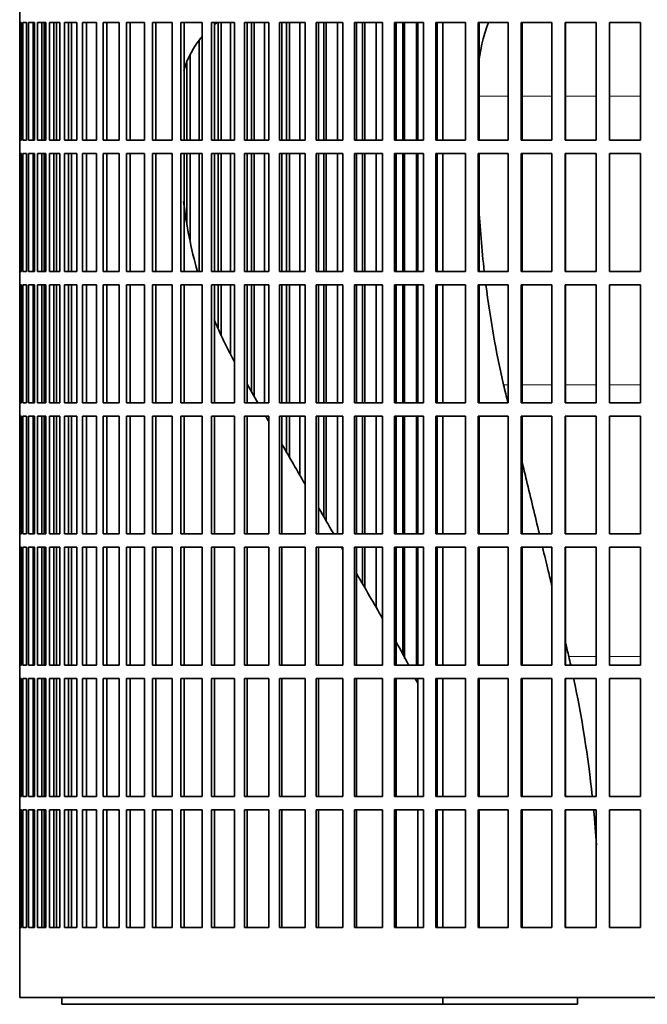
# Model space of a CAD drawing. Header units: millimetres. Extents: x 366 to 1241, y -1321 to 1490.
# Tile 14 of 19: x 864 to 1005, y -46 to 175. Entities that reach past the tile are written whole.
import ezdxf

# ---------------------------------------------------------------- set-up
doc = ezdxf.new("R2010")
doc.units = ezdxf.units.MM
doc.layers.add('VSI344-454_FILTR', color=7, linetype='Continuous')
doc.layers.add('VSI344-454_SUPPO', color=7, linetype='Continuous')

# ---------------------------------------------------------------- blocks, each defined once
blk = doc.blocks.new('SE3')
at = {"layer": 'VSI344-454_FILTR', "color": 7, "linetype": 'Continuous', "lineweight": 35}
for p, q in [((863.98, 177.46), (863.98, 174.46)), ((863.98, 174.46), (863.98, 174.46)), ((863.98, 147.96), (863.98, 174.46)), ((864.03, 147.96), (864.03, 174.46)), ((864.03, 174.46), (864.4, 174.46)), ((864.4, 147.96), (864.4, 174.46)), ((864.66, 147.96), (864.66, 174.46)), ((864.66, 174.46), (865.52, 174.46)), ((865.52, 147.96), (865.52, 174.46)), ((865.99, 147.96), (865.99, 174.46)), ((865.99, 174.46), (867.33, 174.46)), ((866.97, 147.96), (866.97, 174.46)), ((867.33, 147.96), (867.33, 174.46)), ((867.33, 147.96), (867.33, 174.46)), ((868, 147.96), (868, 174.46)), ((868, 174.46), (869.82, 174.46)), ((868.97, 147.96), (868.97, 174.46)), ((869.46, 147.96), (869.46, 174.46)), ((869.82, 147.96), (869.82, 174.46)), ((870.69, 147.96), (870.69, 174.46)), ((870.69, 174.46), (872.98, 174.46)), ((871.64, 147.96), (871.64, 174.46)), ((872.28, 147.96), (872.28, 174.46)), ((872.98, 147.96), (872.98, 174.46)), ((874.05, 147.96), (874.05, 174.46)), ((874.05, 174.46), (876.8, 174.46)), ((874.97, 147.96), (874.97, 174.46)), ((876.8, 147.96), (876.8, 174.46)), ((878.06, 147.96), (878.06, 174.46)), ((878.06, 174.46), (881.25, 174.46)), ((878.95, 147.96), (878.95, 174.46)), ((881.25, 147.96), (881.25, 174.46)), ((882.7, 147.96), (882.7, 174.46)), ((882.7, 174.46), (886.32, 174.46)), ((883.56, 147.96), (883.56, 174.46)), ((886.32, 147.96), (886.32, 174.46)), ((887.95, 147.96), (887.95, 174.46)), ((887.95, 174.46), (891.98, 174.46)), ((888.77, 147.96), (888.77, 174.46)), ((891.98, 147.96), (891.98, 174.46)), ((893.78, 147.96), (893.78, 174.46)), ((893.78, 174.46), (898.21, 174.46)), ((894.56, 147.96), (894.56, 174.46)), ((898.21, 147.96), (898.21, 174.46)), ((900.16, 147.96), (900.16, 174.46)), ((900.16, 174.46), (904.96, 174.46)), ((900.89, 147.96), (900.89, 174.46)), ((904.96, 147.96), (904.96, 174.46)), ((907.07, 174.46), (912.21, 174.46)), ((907.07, 147.96), (907.07, 174.46)), ((907.75, 147.96), (907.75, 174.46)), ((908.53, 147.96), (908.53, 174.46)), ((909.23, 147.96), (909.23, 174.46)), ((911.36, 147.96), (911.36, 174.46)), ((912.21, 147.96), (912.21, 174.46)), ((914.47, 174.46), (919.93, 174.46)), ((914.47, 147.96), (914.47, 174.46)), ((915.09, 147.96), (915.09, 174.46)), ((916.02, 147.96), (916.02, 174.46)), ((916.67, 147.96), (916.67, 174.46)), ((918.94, 147.96), (918.94, 174.46)), ((919.93, 147.96), (919.93, 174.46)), ((922.31, 174.46), (928.08, 174.46)), ((922.31, 147.96), (922.31, 174.46)), ((922.89, 147.96), (922.89, 174.46)), ((923.95, 147.96), (923.95, 174.46)), ((924.56, 147.96), (924.56, 174.46)), ((926.94, 147.96), (926.94, 174.46)), ((928.08, 147.96), (928.08, 174.46)), ((930.58, 174.46), (936.61, 174.46)), ((930.58, 147.96), (930.58, 174.46)), ((931.09, 147.96), (931.09, 174.46)), ((932.3, 147.96), (932.3, 174.46)), ((932.84, 147.96), (932.84, 174.46)), ((935.34, 147.96), (935.34, 174.46)), ((936.61, 147.96), (936.61, 174.46)), ((939.22, 174.46), (945.49, 174.46)), ((939.22, 147.96), (939.22, 174.46)), ((939.67, 147.96), (939.67, 174.46)), ((941.01, 147.96), (941.01, 174.46)), ((941.49, 147.96), (941.49, 174.46)), ((944.09, 147.96), (944.09, 174.46)), ((945.49, 147.96), (945.49, 174.46)), ((948.19, 174.46), (954.66, 174.46)), ((948.19, 147.96), (948.19, 174.46)), ((948.58, 147.96), (948.58, 174.46)), ((950.04, 147.96), (950.04, 174.46)), ((950.46, 147.96), (950.46, 174.46)), ((953.14, 147.96), (953.14, 174.46)), ((954.66, 147.96), (954.66, 174.46)), ((957.45, 174.46), (964.1, 174.46)), ((957.45, 147.96), (957.45, 174.46)), ((957.77, 147.96), (957.77, 174.46)), ((964.1, 147.96), (964.1, 174.46)), ((966.95, 174.46), (973.75, 174.46)), ((966.95, 147.96), (966.95, 174.46)), ((967.21, 147.96), (967.21, 174.46)), ((973.75, 147.96), (973.75, 174.46)), ((976.65, 174.46), (983.56, 174.46)), ((976.65, 147.96), (976.65, 174.46)), ((976.84, 147.96), (976.84, 174.46)), ((983.56, 147.96), (983.56, 174.46)), ((986.5, 174.46), (993.49, 174.46)), ((986.5, 147.96), (986.5, 174.46)), ((986.63, 147.96), (986.63, 174.46)), ((993.49, 147.96), (993.49, 174.46)), ((996.46, 174.46), (1003.48, 174.46)), ((996.46, 147.96), (996.46, 174.46)), ((996.51, 147.96), (996.51, 174.46)), ((1003.48, 147.96), (1003.48, 174.46)), ((904.26, 147.96), (904.26, 170.42)), ((902.27, 147.96), (902.27, 167.13)), ((901.52, 147.96), (901.52, 165.38)), ((863.98, 147.96), (863.98, 147.96)), ((863.98, 147.96), (863.98, 144.96)), ((864.03, 147.96), (864.4, 147.96)), ((864.66, 147.96), (865.52, 147.96)), ((865.99, 147.96), (867.33, 147.96)), ((868, 147.96), (869.82, 147.96)), ((870.69, 147.96), (872.98, 147.96)), ((874.05, 147.96), (876.8, 147.96)), ((878.06, 147.96), (881.25, 147.96)), ((882.7, 147.96), (886.32, 147.96)), ((887.95, 147.96), (891.98, 147.96)), ((893.78, 147.96), (898.21, 147.96)), ((900.16, 147.96), (904.96, 147.96)), ((907.07, 147.96), (912.21, 147.96)), ((914.47, 147.96), (919.93, 147.96)), ((922.31, 147.96), (928.08, 147.96)), ((930.58, 147.96), (936.61, 147.96)), ((939.22, 147.96), (945.49, 147.96)), ((948.19, 147.96), (954.66, 147.96)), ((957.45, 147.96), (964.1, 147.96)), ((966.95, 147.96), (973.75, 147.96)), ((976.65, 147.96), (983.56, 147.96)), ((986.5, 147.96), (993.49, 147.96)), ((996.46, 147.96), (1003.48, 147.96)), ((863.98, 144.96), (863.98, 144.96)), ((863.98, 118.46), (863.98, 144.96)), ((864.03, 118.46), (864.03, 144.96)), ((864.03, 144.96), (864.4, 144.96)), ((864.4, 118.46), (864.4, 144.96)), ((864.66, 118.46), (864.66, 144.96)), ((864.66, 144.96), (865.52, 144.96)), ((865.52, 118.46), (865.52, 144.96)), ((865.99, 118.46), (865.99, 144.96)), ((865.99, 144.96), (867.33, 144.96)), ((866.97, 118.46), (866.97, 144.96)), ((867.33, 118.46), (867.33, 144.96)), ((867.33, 118.46), (867.33, 144.96)), ((868, 118.46), (868, 144.96)), ((868, 144.96), (869.82, 144.96)), ((868.97, 118.46), (868.97, 144.96)), ((869.46, 118.46), (869.46, 144.96)), ((869.82, 118.46), (869.82, 144.96)), ((870.69, 118.46), (870.69, 144.96)), ((870.69, 144.96), (872.98, 144.96)), ((871.64, 118.46), (871.64, 144.96)), ((872.28, 118.46), (872.28, 144.96)), ((872.98, 118.46), (872.98, 144.96)), ((874.05, 118.46), (874.05, 144.96)), ((874.05, 144.96), (876.8, 144.96)), ((874.97, 118.46), (874.97, 144.96)), ((876.8, 118.46), (876.8, 144.96)), ((878.06, 118.46), (878.06, 144.96)), ((878.06, 144.96), (881.25, 144.96)), ((878.95, 118.46), (878.95, 144.96)), ((881.25, 118.46), (881.25, 144.96)), ((882.7, 118.46), (882.7, 144.96)), ((882.7, 144.96), (886.32, 144.96)), ((883.56, 118.46), (883.56, 144.96)), ((886.32, 118.46), (886.32, 144.96)), ((887.95, 118.46), (887.95, 144.96)), ((887.95, 144.96), (891.98, 144.96)), ((888.77, 118.46), (888.77, 144.96)), ((891.98, 118.46), (891.98, 144.96)), ((893.78, 118.46), (893.78, 144.96)), ((893.78, 144.96), (898.21, 144.96)), ((894.56, 118.46), (894.56, 144.96)), ((898.21, 118.46), (898.21, 144.96)), ((900.16, 118.46), (900.16, 144.96)), ((900.16, 144.96), (904.96, 144.96)), ((900.89, 118.46), (900.89, 144.96)), ((901.52, 129.38), (901.52, 144.96)), ((902.27, 125.62), (902.27, 144.96)), ((904.26, 118.46), (904.26, 144.96)), ((904.96, 118.46), (904.96, 144.96)), ((907.07, 144.96), (912.21, 144.96)), ((907.07, 118.46), (907.07, 144.96)), ((907.75, 118.46), (907.75, 144.96)), ((908.53, 118.46), (908.53, 144.96)), ((909.23, 118.46), (909.23, 144.96)), ((911.36, 118.46), (911.36, 144.96)), ((912.21, 118.46), (912.21, 144.96)), ((914.47, 144.96), (919.93, 144.96)), ((914.47, 118.46), (914.47, 144.96)), ((915.09, 118.46), (915.09, 144.96)), ((916.02, 118.46), (916.02, 144.96)), ((916.67, 118.46), (916.67, 144.96)), ((918.94, 118.46), (918.94, 144.96)), ((919.93, 118.46), (919.93, 144.96)), ((922.31, 144.96), (928.08, 144.96)), ((922.31, 118.46), (922.31, 144.96)), ((922.89, 118.46), (922.89, 144.96)), ((923.95, 118.46), (923.95, 144.96)), ((924.56, 118.46), (924.56, 144.96)), ((926.94, 118.46), (926.94, 144.96)), ((928.08, 118.46), (928.08, 144.96)), ((930.58, 144.96), (936.61, 144.96)), ((930.58, 118.46), (930.58, 144.96)), ((931.09, 118.46), (931.09, 144.96)), ((932.3, 118.46), (932.3, 144.96)), ((932.84, 118.46), (932.84, 144.96)), ((935.34, 118.46), (935.34, 144.96)), ((936.61, 118.46), (936.61, 144.96)), ((939.22, 144.96), (945.49, 144.96)), ((939.22, 118.46), (939.22, 144.96)), ((939.67, 118.46), (939.67, 144.96)), ((941.01, 118.46), (941.01, 144.96)), ((941.49, 118.46), (941.49, 144.96)), ((944.09, 118.46), (944.09, 144.96)), ((945.49, 118.46), (945.49, 144.96)), ((948.19, 144.96), (954.66, 144.96)), ((948.19, 118.46), (948.19, 144.96)), ((948.58, 118.46), (948.58, 144.96)), ((950.04, 118.46), (950.04, 144.96)), ((950.46, 118.46), (950.46, 144.96)), ((953.14, 118.46), (953.14, 144.96)), ((954.66, 118.46), (954.66, 144.96)), ((957.45, 144.96), (964.1, 144.96)), ((957.45, 118.46), (957.45, 144.96)), ((957.77, 118.46), (957.77, 144.96)), ((964.1, 118.46), (964.1, 144.96)), ((966.95, 144.96), (973.75, 144.96)), ((966.95, 118.46), (966.95, 144.96)), ((967.21, 118.46), (967.21, 144.96)), ((973.75, 118.46), (973.75, 144.96)), ((976.65, 144.96), (983.56, 144.96)), ((976.65, 118.46), (976.65, 144.96)), ((976.84, 118.46), (976.84, 144.96)), ((983.56, 118.46), (983.56, 144.96)), ((986.5, 144.96), (993.49, 144.96)), ((986.5, 118.46), (986.5, 144.96)), ((986.63, 118.46), (986.63, 144.96)), ((993.49, 118.46), (993.49, 144.96)), ((996.46, 144.96), (1003.48, 144.96)), ((996.46, 118.46), (996.46, 144.96)), ((996.51, 118.46), (996.51, 144.96)), ((1003.48, 118.46), (1003.48, 144.96)), ((863.98, 118.46), (863.98, 118.46)), ((863.98, 118.46), (863.98, 115.46)), ((864.03, 118.46), (864.4, 118.46)), ((864.66, 118.46), (865.52, 118.46)), ((865.99, 118.46), (867.33, 118.46)), ((868, 118.46), (869.82, 118.46)), ((870.69, 118.46), (872.98, 118.46)), ((874.05, 118.46), (876.8, 118.46)), ((878.06, 118.46), (881.25, 118.46)), ((882.7, 118.46), (886.32, 118.46)), ((887.95, 118.46), (891.98, 118.46)), ((893.78, 118.46), (898.21, 118.46)), ((900.16, 118.46), (904.96, 118.46)), ((907.07, 118.46), (912.21, 118.46)), ((914.47, 118.46), (919.93, 118.46)), ((922.31, 118.46), (928.08, 118.46)), ((930.58, 118.46), (936.61, 118.46)), ((939.22, 118.46), (945.49, 118.46)), ((948.19, 118.46), (954.66, 118.46)), ((957.45, 118.46), (964.1, 118.46)), ((966.95, 118.46), (973.75, 118.46)), ((976.65, 118.46), (983.56, 118.46)), ((986.5, 118.46), (993.49, 118.46)), ((996.46, 118.46), (1003.48, 118.46)), ((863.98, 115.46), (863.98, 115.46)), ((863.98, 88.96), (863.98, 115.46)), ((864.03, 88.96), (864.03, 115.46)), ((864.03, 115.46), (864.4, 115.46)), ((864.4, 88.96), (864.4, 115.46)), ((864.66, 88.96), (864.66, 115.46)), ((864.66, 115.46), (865.52, 115.46)), ((865.52, 88.96), (865.52, 115.46)), ((865.99, 88.96), (865.99, 115.46)), ((865.99, 115.46), (867.33, 115.46)), ((866.97, 88.96), (866.97, 115.46)), ((867.33, 88.96), (867.33, 115.46)), ((867.33, 88.96), (867.33, 115.46)), ((868, 88.96), (868, 115.46)), ((868, 115.46), (869.82, 115.46)), ((868.97, 88.96), (868.97, 115.46)), ((869.46, 88.96), (869.46, 115.46)), ((869.82, 88.96), (869.82, 115.46)), ((870.69, 88.96), (870.69, 115.46)), ((870.69, 115.46), (872.98, 115.46)), ((871.64, 88.96), (871.64, 115.46)), ((872.28, 88.96), (872.28, 115.46)), ((872.98, 88.96), (872.98, 115.46)), ((874.05, 88.96), (874.05, 115.46)), ((874.05, 115.46), (876.8, 115.46)), ((874.97, 88.96), (874.97, 115.46)), ((876.8, 88.96), (876.8, 115.46)), ((878.06, 88.96), (878.06, 115.46)), ((878.06, 115.46), (881.25, 115.46)), ((878.95, 88.96), (878.95, 115.46)), ((881.25, 88.96), (881.25, 115.46)), ((882.7, 88.96), (882.7, 115.46)), ((882.7, 115.46), (886.32, 115.46)), ((883.56, 88.96), (883.56, 115.46)), ((886.32, 88.96), (886.32, 115.46)), ((887.95, 88.96), (887.95, 115.46)), ((887.95, 115.46), (891.98, 115.46)), ((888.77, 88.96), (888.77, 115.46)), ((891.98, 88.96), (891.98, 115.46)), ((893.78, 88.96), (893.78, 115.46)), ((893.78, 115.46), (898.21, 115.46)), ((894.56, 88.96), (894.56, 115.46)), ((898.21, 88.96), (898.21, 115.46)), ((900.16, 88.96), (900.16, 115.46)), ((900.16, 115.46), (904.96, 115.46)), ((900.89, 88.96), (900.89, 115.46)), ((904.96, 88.96), (904.96, 115.46)), ((907.07, 115.46), (912.21, 115.46)), ((907.07, 88.96), (907.07, 115.46)), ((907.75, 88.96), (907.75, 115.46)), ((908.53, 105.83), (908.53, 115.46)), ((909.23, 104.11), (909.23, 115.46)), ((911.36, 99.95), (911.36, 115.46)), ((912.21, 88.96), (912.21, 115.46)), ((914.47, 115.46), (919.93, 115.46)), ((914.47, 88.96), (914.47, 115.46)), ((915.09, 88.96), (915.09, 115.46)), ((916.02, 91.51), (916.02, 115.46)), ((916.67, 90.37), (916.67, 115.46)), ((918.94, 88.96), (918.94, 115.46)), ((919.93, 88.96), (919.93, 115.46)), ((922.31, 115.46), (928.08, 115.46)), ((922.31, 88.96), (922.31, 115.46)), ((922.89, 88.96), (922.89, 115.46)), ((923.95, 88.96), (923.95, 115.46)), ((924.56, 88.96), (924.56, 115.46)), ((926.94, 88.96), (926.94, 115.46)), ((928.08, 88.96), (928.08, 115.46)), ((930.58, 115.46), (936.61, 115.46)), ((930.58, 88.96), (930.58, 115.46)), ((931.09, 88.96), (931.09, 115.46)), ((932.3, 88.96), (932.3, 115.46)), ((932.84, 88.96), (932.84, 115.46)), ((935.34, 88.96), (935.34, 115.46)), ((936.61, 88.96), (936.61, 115.46)), ((939.22, 115.46), (945.49, 115.46)), ((939.22, 88.96), (939.22, 115.46)), ((939.67, 88.96), (939.67, 115.46)), ((941.01, 88.96), (941.01, 115.46)), ((941.49, 88.96), (941.49, 115.46)), ((944.09, 88.96), (944.09, 115.46)), ((945.49, 88.96), (945.49, 115.46)), ((948.19, 115.46), (954.66, 115.46)), ((948.19, 88.96), (948.19, 115.46)), ((948.58, 88.96), (948.58, 115.46)), ((950.04, 88.96), (950.04, 115.46)), ((950.46, 88.96), (950.46, 115.46)), ((953.14, 88.96), (953.14, 115.46)), ((954.66, 88.96), (954.66, 115.46)), ((957.45, 115.46), (964.1, 115.46)), ((957.45, 88.96), (957.45, 115.46)), ((957.77, 88.96), (957.77, 115.46)), ((964.1, 88.96), (964.1, 115.46)), ((966.95, 115.46), (973.75, 115.46)), ((966.95, 88.96), (966.95, 115.46)), ((967.21, 88.96), (967.21, 115.46)), ((973.75, 88.96), (973.75, 115.46)), ((976.65, 115.46), (983.56, 115.46)), ((976.65, 88.96), (976.65, 115.46)), ((976.84, 88.96), (976.84, 115.46)), ((983.56, 88.96), (983.56, 115.46)), ((986.5, 115.46), (993.49, 115.46)), ((986.5, 88.96), (986.5, 115.46)), ((986.63, 88.96), (986.63, 115.46)), ((993.49, 88.96), (993.49, 115.46)), ((996.46, 115.46), (1003.48, 115.46)), ((996.46, 88.96), (996.46, 115.46)), ((996.51, 88.96), (996.51, 115.46)), ((1003.48, 88.96), (1003.48, 115.46)), ((863.98, 88.96), (863.98, 88.96)), ((863.98, 88.96), (863.98, 85.96)), ((864.03, 88.96), (864.4, 88.96)), ((864.66, 88.96), (865.52, 88.96)), ((865.99, 88.96), (867.33, 88.96)), ((868, 88.96), (869.82, 88.96)), ((870.69, 88.96), (872.98, 88.96)), ((874.05, 88.96), (876.8, 88.96)), ((878.06, 88.96), (881.25, 88.96)), ((882.7, 88.96), (886.32, 88.96)), ((887.95, 88.96), (891.98, 88.96)), ((893.78, 88.96), (898.21, 88.96)), ((900.16, 88.96), (904.96, 88.96)), ((907.07, 88.96), (912.21, 88.96)), ((914.47, 88.96), (919.93, 88.96)), ((922.31, 88.96), (928.08, 88.96)), ((930.58, 88.96), (936.61, 88.96)), ((939.22, 88.96), (945.49, 88.96)), ((948.19, 88.96), (954.66, 88.96)), ((957.45, 88.96), (964.1, 88.96)), ((966.95, 88.96), (973.75, 88.96)), ((976.65, 88.96), (983.56, 88.96)), ((986.5, 88.96), (993.49, 88.96)), ((996.46, 88.96), (1003.48, 88.96)), ((863.98, 85.96), (863.98, 85.96)), ((863.98, 59.46), (863.98, 85.96)), ((864.03, 59.46), (864.03, 85.96)), ((864.03, 85.96), (864.4, 85.96)), ((864.4, 59.46), (864.4, 85.96)), ((864.66, 59.46), (864.66, 85.96)), ((864.66, 85.96), (865.52, 85.96)), ((865.52, 59.46), (865.52, 85.96)), ((865.99, 59.46), (865.99, 85.96)), ((865.99, 85.96), (867.33, 85.96)), ((866.97, 59.46), (866.97, 85.96)), ((867.33, 59.46), (867.33, 85.96)), ((867.33, 59.46), (867.33, 85.96)), ((868, 59.46), (868, 85.96)), ((868, 85.96), (869.82, 85.96)), ((868.97, 59.46), (868.97, 85.96)), ((869.46, 59.46), (869.46, 85.96)), ((869.82, 59.46), (869.82, 85.96)), ((870.69, 59.46), (870.69, 85.96)), ((870.69, 85.96), (872.98, 85.96)), ((871.64, 59.46), (871.64, 85.96)), ((872.28, 59.46), (872.28, 85.96)), ((872.98, 59.46), (872.98, 85.96)), ((874.05, 59.46), (874.05, 85.96)), ((874.05, 85.96), (876.8, 85.96)), ((874.97, 59.46), (874.97, 85.96)), ((876.8, 59.46), (876.8, 85.96)), ((878.06, 59.46), (878.06, 85.96)), ((878.06, 85.96), (881.25, 85.96)), ((878.95, 59.46), (878.95, 85.96)), ((881.25, 59.46), (881.25, 85.96)), ((882.7, 59.46), (882.7, 85.96)), ((882.7, 85.96), (886.32, 85.96)), ((883.56, 59.46), (883.56, 85.96)), ((886.32, 59.46), (886.32, 85.96)), ((887.95, 59.46), (887.95, 85.96)), ((887.95, 85.96), (891.98, 85.96)), ((888.77, 59.46), (888.77, 85.96)), ((891.98, 59.46), (891.98, 85.96)), ((893.78, 59.46), (893.78, 85.96)), ((893.78, 85.96), (898.21, 85.96)), ((894.56, 59.46), (894.56, 85.96)), ((898.21, 59.46), (898.21, 85.96)), ((900.16, 59.46), (900.16, 85.96)), ((900.16, 85.96), (904.96, 85.96)), ((900.89, 59.46), (900.89, 85.96)), ((904.96, 59.46), (904.96, 85.96)), ((907.07, 85.96), (912.21, 85.96)), ((907.07, 59.46), (907.07, 85.96)), ((907.75, 59.46), (907.75, 85.96)), ((912.21, 59.46), (912.21, 85.96)), ((914.47, 85.96), (919.93, 85.96)), ((914.47, 59.46), (914.47, 85.96)), ((915.09, 59.46), (915.09, 85.96)), ((919.93, 59.46), (919.93, 85.96)), ((922.31, 85.96), (928.08, 85.96)), ((922.31, 59.46), (922.31, 85.96)), ((922.89, 59.46), (922.89, 85.96)), ((923.95, 77.76), (923.95, 85.96)), ((924.56, 76.72), (924.56, 85.96)), ((926.94, 72.59), (926.94, 85.96)), ((928.08, 59.46), (928.08, 85.96)), ((930.58, 85.96), (936.61, 85.96)), ((930.58, 59.46), (930.58, 85.96)), ((931.09, 59.46), (931.09, 85.96)), ((932.3, 63.31), (932.3, 85.96)), ((932.84, 62.37), (932.84, 85.96)), ((935.34, 59.46), (935.34, 85.96)), ((936.61, 59.46), (936.61, 85.96)), ((939.22, 85.96), (945.49, 85.96)), ((939.22, 59.46), (939.22, 85.96)), ((939.67, 59.46), (939.67, 85.96)), ((941.01, 59.46), (941.01, 85.96)), ((941.49, 59.46), (941.49, 85.96)), ((944.09, 59.46), (944.09, 85.96)), ((945.49, 59.46), (945.49, 85.96)), ((948.19, 85.96), (954.66, 85.96)), ((948.19, 59.46), (948.19, 85.96)), ((948.58, 59.46), (948.58, 85.96)), ((950.04, 59.46), (950.04, 85.96)), ((950.46, 59.46), (950.46, 85.96)), ((953.14, 59.46), (953.14, 85.96)), ((954.66, 59.46), (954.66, 85.96)), ((957.45, 85.96), (964.1, 85.96)), ((957.45, 59.46), (957.45, 85.96)), ((957.77, 59.46), (957.77, 85.96)), ((964.1, 59.46), (964.1, 85.96)), ((966.95, 85.96), (973.75, 85.96)), ((966.95, 59.46), (966.95, 85.96)), ((967.21, 59.46), (967.21, 85.96)), ((973.75, 59.46), (973.75, 85.96)), ((976.65, 85.96), (983.56, 85.96)), ((976.65, 59.46), (976.65, 85.96)), ((976.84, 59.46), (976.84, 85.96)), ((983.56, 59.46), (983.56, 85.96)), ((986.5, 85.96), (993.49, 85.96)), ((986.5, 59.46), (986.5, 85.96)), ((986.63, 59.46), (986.63, 85.96)), ((993.49, 59.46), (993.49, 85.96)), ((996.46, 85.96), (1003.48, 85.96)), ((996.46, 59.46), (996.46, 85.96)), ((996.51, 59.46), (996.51, 85.96)), ((1003.48, 59.46), (1003.48, 85.96)), ((863.98, 59.46), (863.98, 59.46)), ((863.98, 59.46), (863.98, 56.46)), ((864.03, 59.46), (864.4, 59.46)), ((864.66, 59.46), (865.52, 59.46)), ((865.99, 59.46), (867.33, 59.46)), ((868, 59.46), (869.82, 59.46)), ((870.69, 59.46), (872.98, 59.46)), ((874.05, 59.46), (876.8, 59.46)), ((878.06, 59.46), (881.25, 59.46)), ((882.7, 59.46), (886.32, 59.46)), ((887.95, 59.46), (891.98, 59.46)), ((893.78, 59.46), (898.21, 59.46)), ((900.16, 59.46), (904.96, 59.46)), ((907.07, 59.46), (912.21, 59.46)), ((914.47, 59.46), (919.93, 59.46)), ((922.31, 59.46), (928.08, 59.46)), ((930.58, 59.46), (936.61, 59.46)), ((939.22, 59.46), (945.49, 59.46)), ((948.19, 59.46), (954.66, 59.46)), ((957.45, 59.46), (964.1, 59.46)), ((966.95, 59.46), (973.75, 59.46)), ((976.65, 59.46), (983.56, 59.46)), ((986.5, 59.46), (993.49, 59.46)), ((996.46, 59.46), (1003.48, 59.46)), ((863.98, 56.46), (863.98, 56.46)), ((863.98, 29.96), (863.98, 56.46)), ((864.03, 29.96), (864.03, 56.46)), ((864.03, 56.46), (864.4, 56.46)), ((864.4, 29.96), (864.4, 56.46)), ((864.66, 29.96), (864.66, 56.46)), ((864.66, 56.46), (865.52, 56.46)), ((865.52, 29.96), (865.52, 56.46)), ((865.99, 29.96), (865.99, 56.46)), ((865.99, 56.46), (867.33, 56.46)), ((866.97, 29.96), (866.97, 56.46)), ((867.33, 29.96), (867.33, 56.46)), ((867.33, 29.96), (867.33, 56.46)), ((868, 29.96), (868, 56.46)), ((868, 56.46), (869.82, 56.46)), ((868.97, 29.96), (868.97, 56.46)), ((869.46, 29.96), (869.46, 56.46)), ((869.82, 29.96), (869.82, 56.46)), ((870.69, 29.96), (870.69, 56.46)), ((870.69, 56.46), (872.98, 56.46)), ((871.64, 29.96), (871.64, 56.46)), ((872.28, 29.96), (872.28, 56.46)), ((872.98, 29.96), (872.98, 56.46)), ((874.05, 29.96), (874.05, 56.46)), ((874.05, 56.46), (876.8, 56.46)), ((874.97, 29.96), (874.97, 56.46)), ((876.8, 29.96), (876.8, 56.46)), ((878.06, 29.96), (878.06, 56.46)), ((878.06, 56.46), (881.25, 56.46)), ((878.95, 29.96), (878.95, 56.46)), ((881.25, 29.96), (881.25, 56.46)), ((882.7, 29.96), (882.7, 56.46)), ((882.7, 56.46), (886.32, 56.46)), ((883.56, 29.96), (883.56, 56.46)), ((886.32, 29.96), (886.32, 56.46)), ((887.95, 29.96), (887.95, 56.46)), ((887.95, 56.46), (891.98, 56.46)), ((888.77, 29.96), (888.77, 56.46)), ((891.98, 29.96), (891.98, 56.46)), ((893.78, 29.96), (893.78, 56.46)), ((893.78, 56.46), (898.21, 56.46)), ((894.56, 29.96), (894.56, 56.46)), ((898.21, 29.96), (898.21, 56.46)), ((900.16, 29.96), (900.16, 56.46)), ((900.16, 56.46), (904.96, 56.46)), ((900.89, 29.96), (900.89, 56.46)), ((904.96, 29.96), (904.96, 56.46)), ((907.07, 56.46), (912.21, 56.46)), ((907.07, 29.96), (907.07, 56.46)), ((907.75, 29.96), (907.75, 56.46)), ((912.21, 29.96), (912.21, 56.46)), ((914.47, 56.46), (919.93, 56.46)), ((914.47, 29.96), (914.47, 56.46)), ((915.09, 29.96), (915.09, 56.46)), ((919.93, 29.96), (919.93, 56.46)), ((922.31, 56.46), (928.08, 56.46)), ((922.31, 29.96), (922.31, 56.46)), ((922.89, 29.96), (922.89, 56.46)), ((928.08, 29.96), (928.08, 56.46)), ((930.58, 56.46), (936.61, 56.46)), ((930.58, 29.96), (930.58, 56.46)), ((931.09, 29.96), (931.09, 56.46)), ((936.61, 29.96), (936.61, 56.46)), ((939.22, 56.46), (945.49, 56.46)), ((939.22, 29.96), (939.22, 56.46)), ((939.67, 29.96), (939.67, 56.46)), ((941.01, 48.23), (941.01, 56.46)), ((941.49, 47.39), (941.49, 56.46)), ((944.09, 42.89), (944.09, 56.46)), ((945.49, 29.96), (945.49, 56.46)), ((948.19, 56.46), (954.66, 56.46)), ((948.19, 29.96), (948.19, 56.46)), ((948.58, 29.96), (948.58, 56.46)), ((950.04, 32.3), (950.04, 56.46)), ((950.46, 31.48), (950.46, 56.46)), ((953.14, 29.96), (953.14, 56.46)), ((954.66, 29.96), (954.66, 56.46)), ((957.45, 56.46), (964.1, 56.46)), ((957.45, 29.96), (957.45, 56.46)), ((957.77, 29.96), (957.77, 56.46)), ((964.1, 29.96), (964.1, 56.46)), ((966.95, 56.46), (973.75, 56.46)), ((966.95, 29.96), (966.95, 56.46)), ((967.21, 29.96), (967.21, 56.46)), ((973.75, 29.96), (973.75, 56.46)), ((976.65, 56.46), (983.56, 56.46)), ((976.65, 29.96), (976.65, 56.46)), ((976.84, 29.96), (976.84, 56.46)), ((983.56, 29.96), (983.56, 56.46)), ((986.5, 56.46), (993.49, 56.46)), ((986.5, 29.96), (986.5, 56.46)), ((986.63, 29.96), (986.63, 56.46)), ((993.49, 29.96), (993.49, 56.46)), ((996.46, 56.46), (1003.48, 56.46)), ((996.46, 29.96), (996.46, 56.46)), ((996.51, 29.96), (996.51, 56.46)), ((1003.48, 29.96), (1003.48, 56.46)), ((863.98, 29.96), (863.98, 29.96)), ((863.98, 29.96), (863.98, 26.96)), ((864.03, 29.96), (864.4, 29.96)), ((864.66, 29.96), (865.52, 29.96)), ((865.99, 29.96), (867.33, 29.96)), ((868, 29.96), (869.82, 29.96)), ((870.69, 29.96), (872.98, 29.96)), ((874.05, 29.96), (876.8, 29.96)), ((878.06, 29.96), (881.25, 29.96)), ((882.7, 29.96), (886.32, 29.96)), ((887.95, 29.96), (891.98, 29.96)), ((893.78, 29.96), (898.21, 29.96)), ((900.16, 29.96), (904.96, 29.96)), ((907.07, 29.96), (912.21, 29.96)), ((914.47, 29.96), (919.93, 29.96)), ((922.31, 29.96), (928.08, 29.96)), ((930.58, 29.96), (936.61, 29.96)), ((939.22, 29.96), (945.49, 29.96)), ((948.19, 29.96), (954.66, 29.96)), ((957.45, 29.96), (964.1, 29.96)), ((966.95, 29.96), (973.75, 29.96)), ((976.65, 29.96), (983.56, 29.96)), ((986.5, 29.96), (993.49, 29.96)), ((996.46, 29.96), (1003.48, 29.96)), ((863.98, 26.96), (863.98, 26.96)), ((863.98, 0.46), (863.98, 26.96)), ((864.03, 0.46), (864.03, 26.96)), ((864.03, 26.96), (864.4, 26.96)), ((864.4, 0.46), (864.4, 26.96)), ((864.66, 0.46), (864.66, 26.96)), ((864.66, 26.96), (865.52, 26.96)), ((865.52, 0.46), (865.52, 26.96)), ((865.99, 0.46), (865.99, 26.96)), ((865.99, 26.96), (867.33, 26.96)), ((866.97, 0.46), (866.97, 26.96)), ((867.33, 0.46), (867.33, 26.96)), ((867.33, 0.46), (867.33, 26.96)), ((868, 0.46), (868, 26.96)), ((868, 26.96), (869.82, 26.96)), ((868.97, 0.46), (868.97, 26.96)), ((869.46, 0.46), (869.46, 26.96)), ((869.82, 0.46), (869.82, 26.96)), ((870.69, 0.46), (870.69, 26.96)), ((870.69, 26.96), (872.98, 26.96)), ((871.64, 0.46), (871.64, 26.96)), ((872.28, 0.46), (872.28, 26.96)), ((872.98, 0.46), (872.98, 26.96)), ((874.05, 0.46), (874.05, 26.96)), ((874.05, 26.96), (876.8, 26.96)), ((874.97, 0.46), (874.97, 26.96)), ((876.8, 0.46), (876.8, 26.96)), ((878.06, 0.46), (878.06, 26.96)), ((878.06, 26.96), (881.25, 26.96)), ((878.95, 0.46), (878.95, 26.96)), ((881.25, 0.46), (881.25, 26.96)), ((882.7, 0.46), (882.7, 26.96)), ((882.7, 26.96), (886.32, 26.96)), ((883.56, 0.46), (883.56, 26.96)), ((886.32, 0.46), (886.32, 26.96)), ((887.95, 0.46), (887.95, 26.96)), ((887.95, 26.96), (891.98, 26.96)), ((888.77, 0.46), (888.77, 26.96)), ((891.98, 0.46), (891.98, 26.96)), ((893.78, 0.46), (893.78, 26.96)), ((893.78, 26.96), (898.21, 26.96)), ((894.56, 0.46), (894.56, 26.96)), ((898.21, 0.46), (898.21, 26.96)), ((900.16, 0.46), (900.16, 26.96)), ((900.16, 26.96), (904.96, 26.96)), ((900.89, 0.46), (900.89, 26.96)), ((904.96, 0.46), (904.96, 26.96)), ((907.07, 26.96), (912.21, 26.96)), ((907.07, 0.46), (907.07, 26.96)), ((907.75, 0.46), (907.75, 26.96)), ((912.21, 0.46), (912.21, 26.96)), ((914.47, 26.96), (919.93, 26.96)), ((914.47, 0.46), (914.47, 26.96)), ((915.09, 0.46), (915.09, 26.96)), ((919.93, 0.46), (919.93, 26.96)), ((922.31, 26.96), (928.08, 26.96)), ((922.31, 0.46), (922.31, 26.96)), ((922.89, 0.46), (922.89, 26.96)), ((928.08, 0.46), (928.08, 26.96)), ((930.58, 26.96), (936.61, 26.96)), ((930.58, 0.46), (930.58, 26.96)), ((931.09, 0.46), (931.09, 26.96)), ((936.61, 0.46), (936.61, 26.96)), ((939.22, 26.96), (945.49, 26.96)), ((939.22, 0.46), (939.22, 26.96)), ((939.67, 0.46), (939.67, 26.96)), ((945.49, 0.46), (945.49, 26.96)), ((948.19, 26.96), (954.66, 26.96)), ((948.19, 0.46), (948.19, 26.96)), ((948.58, 0.46), (948.58, 26.96)), ((954.66, 0.46), (954.66, 26.96)), ((957.45, 26.96), (964.1, 26.96)), ((957.45, 0.46), (957.45, 26.96)), ((957.77, 0.46), (957.77, 26.96)), ((964.1, 0.46), (964.1, 26.96)), ((966.95, 26.96), (973.75, 26.96)), ((966.95, 0.46), (966.95, 26.96)), ((967.21, 0.46), (967.21, 26.96)), ((973.75, 0.46), (973.75, 26.96)), ((976.65, 26.96), (983.56, 26.96)), ((976.65, 0.46), (976.65, 26.96)), ((976.84, 0.46), (976.84, 26.96)), ((983.56, 0.46), (983.56, 26.96)), ((986.5, 26.96), (993.49, 26.96)), ((986.5, 0.46), (986.5, 26.96)), ((986.63, 0.46), (986.63, 26.96)), ((993.49, 0.46), (993.49, 26.96)), ((996.46, 26.96), (1003.48, 26.96)), ((996.46, 0.46), (996.46, 26.96)), ((996.51, 0.46), (996.51, 26.96)), ((1003.48, 0.46), (1003.48, 26.96)), ((863.98, 0.46), (863.98, 0.46)), ((863.98, 0.46), (863.98, -2.54)), ((864.03, 0.46), (864.4, 0.46)), ((864.66, 0.46), (865.52, 0.46)), ((865.99, 0.46), (867.33, 0.46)), ((868, 0.46), (869.82, 0.46)), ((870.69, 0.46), (872.98, 0.46)), ((874.05, 0.46), (876.8, 0.46)), ((878.06, 0.46), (881.25, 0.46)), ((882.7, 0.46), (886.32, 0.46)), ((887.95, 0.46), (891.98, 0.46)), ((893.78, 0.46), (898.21, 0.46)), ((900.16, 0.46), (904.96, 0.46)), ((907.07, 0.46), (912.21, 0.46)), ((914.47, 0.46), (919.93, 0.46)), ((922.31, 0.46), (928.08, 0.46)), ((930.58, 0.46), (936.61, 0.46)), ((939.22, 0.46), (945.49, 0.46)), ((948.19, 0.46), (954.66, 0.46)), ((957.45, 0.46), (964.1, 0.46)), ((966.95, 0.46), (973.75, 0.46)), ((976.65, 0.46), (983.56, 0.46)), ((986.5, 0.46), (993.49, 0.46)), ((996.46, 0.46), (1003.48, 0.46)), ((863.98, -2.54), (863.98, -2.54)), ((863.98, -29.04), (863.98, -2.54)), ((864.03, -29.04), (864.03, -2.54)), ((864.03, -2.54), (864.4, -2.54)), ((864.4, -29.04), (864.4, -2.54)), ((864.66, -29.04), (864.66, -2.54)), ((864.66, -2.54), (865.52, -2.54)), ((865.52, -29.04), (865.52, -2.54)), ((865.99, -29.04), (865.99, -2.54)), ((865.99, -2.54), (867.33, -2.54)), ((866.97, -29.04), (866.97, -2.54)), ((867.33, -29.04), (867.33, -2.54)), ((867.33, -29.04), (867.33, -2.54)), ((868, -29.04), (868, -2.54)), ((868, -2.54), (869.82, -2.54)), ((868.97, -29.04), (868.97, -2.54)), ((869.46, -29.04), (869.46, -2.54)), ((869.82, -29.04), (869.82, -2.54)), ((870.69, -29.04), (870.69, -2.54)), ((870.69, -2.54), (872.98, -2.54)), ((871.64, -29.04), (871.64, -2.54)), ((872.28, -29.04), (872.28, -2.54)), ((872.98, -29.04), (872.98, -2.54)), ((874.05, -29.04), (874.05, -2.54)), ((874.05, -2.54), (876.8, -2.54)), ((874.97, -29.04), (874.97, -2.54)), ((876.8, -29.04), (876.8, -2.54)), ((878.06, -29.04), (878.06, -2.54)), ((878.06, -2.54), (881.25, -2.54)), ((878.95, -29.04), (878.95, -2.54)), ((881.25, -29.04), (881.25, -2.54)), ((882.7, -29.04), (882.7, -2.54)), ((882.7, -2.54), (886.32, -2.54)), ((883.56, -29.04), (883.56, -2.54)), ((886.32, -29.04), (886.32, -2.54)), ((887.95, -29.04), (887.95, -2.54)), ((887.95, -2.54), (891.98, -2.54)), ((888.77, -29.04), (888.77, -2.54)), ((891.98, -29.04), (891.98, -2.54)), ((893.78, -29.04), (893.78, -2.54)), ((893.78, -2.54), (898.21, -2.54)), ((894.56, -29.04), (894.56, -2.54)), ((898.21, -29.04), (898.21, -2.54)), ((900.16, -29.04), (900.16, -2.54)), ((900.16, -2.54), (904.96, -2.54)), ((900.89, -29.04), (900.89, -2.54)), ((904.96, -29.04), (904.96, -2.54)), ((907.07, -29.04), (907.07, -2.54)), ((907.07, -2.54), (912.21, -2.54)), ((907.75, -29.04), (907.75, -2.54)), ((912.21, -29.04), (912.21, -2.54)), ((914.47, -2.54), (919.93, -2.54)), ((914.47, -29.04), (914.47, -2.54)), ((915.09, -29.04), (915.09, -2.54)), ((919.93, -29.04), (919.93, -2.54)), ((922.31, -2.54), (928.08, -2.54)), ((922.31, -29.04), (922.31, -2.54)), ((922.89, -29.04), (922.89, -2.54)), ((928.08, -29.04), (928.08, -2.54)), ((930.58, -2.54), (936.61, -2.54)), ((930.58, -29.04), (930.58, -2.54)), ((931.09, -29.04), (931.09, -2.54)), ((936.61, -29.04), (936.61, -2.54)), ((939.22, -2.54), (945.49, -2.54)), ((939.22, -29.04), (939.22, -2.54)), ((939.67, -29.04), (939.67, -2.54)), ((945.49, -29.04), (945.49, -2.54)), ((948.19, -2.54), (954.66, -2.54)), ((948.19, -29.04), (948.19, -2.54)), ((948.58, -29.04), (948.58, -2.54)), ((954.66, -29.04), (954.66, -2.54)), ((957.45, -2.54), (964.1, -2.54)), ((957.45, -29.04), (957.45, -2.54)), ((957.77, -29.04), (957.77, -2.54)), ((964.1, -29.04), (964.1, -2.54)), ((966.95, -2.54), (973.75, -2.54)), ((966.95, -29.04), (966.95, -2.54)), ((967.21, -29.04), (967.21, -2.54)), ((973.75, -29.04), (973.75, -2.54)), ((976.65, -2.54), (983.56, -2.54)), ((976.65, -29.04), (976.65, -2.54)), ((976.84, -29.04), (976.84, -2.54)), ((983.56, -29.04), (983.56, -2.54)), ((986.5, -2.54), (993.49, -2.54)), ((986.5, -29.04), (986.5, -2.54)), ((986.63, -29.04), (986.63, -2.54)), ((993.49, -29.04), (993.49, -2.54)), ((996.46, -2.54), (1003.48, -2.54)), ((996.46, -29.04), (996.46, -2.54)), ((996.51, -29.04), (996.51, -2.54)), ((1003.48, -29.04), (1003.48, -2.54)), ((863.98, -29.04), (863.98, -29.04)), ((863.98, -29.04), (863.98, -44.79)), ((864.03, -29.04), (864.4, -29.04)), ((864.66, -29.04), (865.52, -29.04)), ((865.99, -29.04), (867.33, -29.04)), ((868, -29.04), (869.82, -29.04)), ((870.69, -29.04), (872.98, -29.04)), ((874.05, -29.04), (876.8, -29.04)), ((878.06, -29.04), (881.25, -29.04)), ((882.7, -29.04), (886.32, -29.04)), ((887.95, -29.04), (891.98, -29.04)), ((893.78, -29.04), (898.21, -29.04)), ((900.16, -29.04), (904.96, -29.04)), ((907.07, -29.04), (912.21, -29.04)), ((914.47, -29.04), (919.93, -29.04)), ((922.31, -29.04), (928.08, -29.04)), ((930.58, -29.04), (936.61, -29.04)), ((939.22, -29.04), (945.49, -29.04)), ((948.19, -29.04), (954.66, -29.04)), ((957.45, -29.04), (964.1, -29.04)), ((966.95, -29.04), (973.75, -29.04)), ((976.65, -29.04), (983.56, -29.04)), ((986.5, -29.04), (993.49, -29.04)), ((996.46, -29.04), (1003.48, -29.04)), ((863.98, -44.79), (1142.79, -44.79))]:
    blk.add_line(p, q, dxfattribs=at)
at = {"layer": 'VSI344-454_SUPPO', "color": 7, "linetype": 'Continuous', "lineweight": 35}
for p, q in [((875.64, 147.96), (875.64, 174.46)), ((953.41, 147.96), (953.41, 174.46)), ((959.01, 147.96), (959.01, 174.46)), ((875.64, 118.46), (875.64, 144.96)), ((953.41, 118.46), (953.41, 144.96)), ((959.01, 118.46), (959.01, 144.96)), ((875.64, 88.96), (875.64, 115.46)), ((953.41, 88.96), (953.41, 115.46)), ((959.01, 88.96), (959.01, 115.46)), ((875.64, 59.46), (875.64, 85.96)), ((953.41, 59.46), (953.41, 85.96)), ((959.01, 59.46), (959.01, 85.96)), ((875.64, 29.96), (875.64, 56.46)), ((953.41, 29.96), (953.41, 56.46)), ((959.01, 29.96), (959.01, 56.46)), ((875.64, 0.46), (875.64, 26.96)), ((953.41, 0.46), (953.41, 26.96)), ((959.01, 0.46), (959.01, 26.96)), ((875.64, -29.04), (875.64, -2.54)), ((953.41, -29.04), (953.41, -2.54)), ((959.01, -29.04), (959.01, -2.54)), ((873.48, -46.29), (873.48, -44.79)), ((873.48, -46.29), (959.01, -46.29)), ((959.01, -46.29), (959.01, -44.79)), ((959.01, -46.29), (989.31, -46.29)), ((989.31, -44.79), (989.31, -46.29))]:
    blk.add_line(p, q, dxfattribs=at)
at = {"layer": 'VSI344-454_SUPPO', "color": 4, "linetype": 'Continuous', "lineweight": 9}
for p, q in [((967.21, 157.85), (973.75, 157.85)), ((976.84, 157.85), (983.56, 157.85)), ((986.63, 157.85), (993.49, 157.85)), ((996.51, 157.85), (1003.48, 157.85)), ((972.69, 93.01), (973.75, 93.01)), ((976.84, 93.01), (983.56, 93.01)), ((986.63, 93.01), (993.49, 93.01)), ((996.51, 93.01), (1003.48, 93.01)), ((993.49, 31.91), (987.34, 31.91)), ((1003.48, 31.91), (996.51, 31.91))]:
    blk.add_line(p, q, dxfattribs=at)
at = {"layer": 'VSI344-454_SUPPO', "color": 7, "linetype": 'Continuous', "lineweight": 35}
for centre, radius, start, end in [((920.28, 158.19), 20.16, 126.3265, 128.398), ((1007.55, 160.4), 40.77, 159.8722, 174.1648), ((920.28, 158.19), 20.16, 139.4374, 164.5526), ((999.89, 145.78), 99.78, 186.68, 195.9064), ((1198.32, 144.63), 231.46, 182.801, 186.4926), ((1198.32, 144.63), 231.46, 187.2476, 192.8853), ((999.89, 145.78), 99.78, 202.4488, 208.4347), ((836.22, -29.27), 129.49, 27.2455, 29.8039), ((726.36, -28.01), 267.78, 12.5102, 12.9312), ((836.22, -29.27), 129.49, 25.1747, 25.7473), ((726.36, -28.01), 267.78, 6.1066, 11.8568), ((726.36, -28.01), 267.78, 3.7428, 5.4637)]:
    blk.add_arc(centre, radius, start, end, dxfattribs=at)
for points in [[(917.49, 88.96), (916.69, 90.34), (915.9, 91.72), (915.09, 93.11)], [(973.66, 88.96), (973.34, 90.3), (973.01, 91.65), (972.69, 93.01)], [(919.93, 84.73), (919.7, 85.14), (919.46, 85.55), (919.22, 85.96)], [(928.08, 70.62), (926.35, 73.61), (924.62, 76.6), (922.89, 79.61)], [(936.61, 55.84), (936.49, 56.05), (936.37, 56.25), (936.26, 56.46)], [(945.49, 40.47), (943.56, 43.81), (941.62, 47.17), (939.67, 50.54)], [(948.59, 35.09), (948.58, 35.1), (948.58, 35.1), (948.58, 35.11)], [(987.34, 31.91), (987.1, 32.9), (986.87, 33.89), (986.63, 34.88)]]:
    blk.add_open_spline(points, degree=3, dxfattribs=at)
for points, knots in [([(980.73, 59.45), (979.78, 63.43), (978.49, 68.8), (977.17, 74.29), (976.84, 75.67)], [0.4707547, 0.4707547, 0.4707547, 0.4707547, 0.6666667, 0.7318485, 0.7318485, 0.7318485, 0.7318485]), ([(934.52, 59.46), (933.41, 61.38), (932.27, 63.36), (931.12, 65.34), (931.09, 65.4)], [0.40504624, 0.40504624, 0.40504624, 0.40504624, 0.5, 0.50251626, 0.50251626, 0.50251626, 0.50251626]), ([(983.56, 47.66), (983.28, 48.83), (982.58, 51.74), (981.87, 54.69), (981.45, 56.45)], [0.2737146, 0.2737146, 0.2737146, 0.2737146, 0.3333333, 0.4212192, 0.4212192, 0.4212192, 0.4212192])]:
    blk.add_open_spline(points, degree=3, knots=knots, dxfattribs=at)

msp = doc.modelspace()

# ---------------------------------------------------------------- block references
msp.add_blockref('SE3', (0, 0))

doc.saveas('drawing.dxf')
